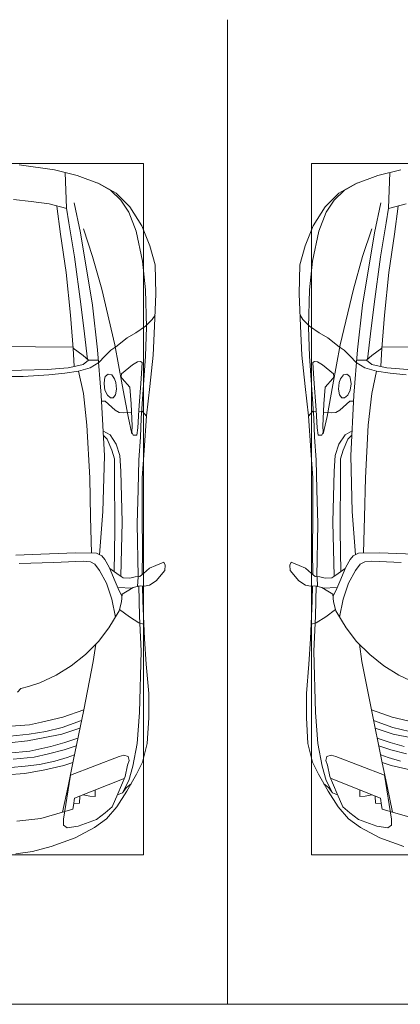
# Model space of a CAD drawing. Header units: millimetres. Extents: x -32229 to 192519, y -13689 to 125138.
# Tile 69 of 183: x -19327 to -17290, y 99050 to 104320. Entities that reach past the tile are written whole.
import ezdxf

# ---------------------------------------------------------------- set-up
doc = ezdxf.new("R2010")
doc.units = ezdxf.units.MM
doc.layers.add('A-DETL-GENF-OTLN', color=7, linetype='Continuous', lineweight=18)
doc.layers.add('C-PRKG-____-OTLN', color=7, linetype='Continuous', lineweight=18)

# ---------------------------------------------------------------- blocks, each defined once
blk = doc.blocks.new('АР_Машиноместо - 4900x2400_М__5300х2500_-V153--01 ЭЛ')
at = {"layer": 'A-DETL-GENF-OTLN', "color": 253, "lineweight": 13, "true_color": 0xaaaaaa}
for p, q in [((804.4, 4436.7), (686, 4391.6)), ((927, 4466.6), (804.4, 4436.7)), ((861.2, 4260.3), (869.3, 4451.1)), ((686, 4391.6), (596.3, 4340.6)), ((596.3, 4340.6), (522.5, 4267.9)), ((955.5, 4283.9), (861, 4259.4)), ((914, 4272.5), (893.6, 4121.6)), ((522.5, 4267.9), (458.6, 4167)), ((458.6, 4167), (416.4, 4059.2)), ((893.6, 4121.6), (863.9, 3917.5)), ((416.4, 4059.2), (387.4, 3958.4)), ((387.4, 3958.4), (384, 3802.9)), ((863.9, 3917.5), (840.1, 3687.8)), ((384, 3802.9), (390.2, 3630)), ((403.8, 3665.5), (388.1, 3688.4)), ((438.6, 3629.8), (403.8, 3665.5)), ((840.1, 3687.8), (826.6, 3509.6)), ((390.2, 3630), (397.1, 3474.2)), ((491.4, 3594.2), (438.6, 3629.8)), ((537.9, 3567), (491.4, 3594.2)), ((598.3, 3518.6), (537.9, 3567)), ((624.9, 3501.2), (598.3, 3518.6)), ((654.7, 3470.4), (624.9, 3501.2)), ((676.4, 3260.1), (695.7, 3502.8)), ((773.2, 3472.4), (825.6, 3512.1)), ((825.6, 3512.1), (821, 3413)), ((1250, 3520.1), (827.2, 3517.2)), ((397.1, 3474.2), (415.7, 3305.9)), ((456.6, 3434.5), (466.2, 3441.1)), ((462.2, 3347.3), (456.6, 3434.5)), ((466.2, 3441.1), (481.5, 3439.1)), ((481.5, 3439.1), (508, 3422.8)), ((690.2, 3433.7), (654.7, 3470.4)), ((744.1, 3447.2), (691.3, 3447.2)), ((773, 3424.2), (744.1, 3447.2)), ((744.3, 3447), (773.2, 3472.4)), ((508, 3422.8), (566.8, 3375.1)), ((566.8, 3375.1), (569.7, 3360.7)), ((811.1, 3414.8), (773, 3424.2)), ((853.3, 3407.2), (811.1, 3414.8)), ((965.3, 3397.8), (853.3, 3407.2)), ((474.8, 3179.9), (462.2, 3347.3)), ((564.6, 3349.7), (522.2, 3303.2)), ((569.7, 3360.7), (564.6, 3349.7)), ((593.6, 3292.5), (597.1, 3327.4)), ((597.1, 3327.4), (605.2, 3346.8)), ((605.2, 3346.8), (620, 3369.3)), ((620, 3369.3), (638.7, 3372.5)), ((638.7, 3372.5), (654.1, 3360.7)), ((654.1, 3360.7), (658.7, 3344.5)), ((661.1, 3321.2), (657.2, 3286.3)), ((658.7, 3344.5), (661.1, 3321.2)), ((415.7, 3305.9), (432.8, 3149.3)), ((522.2, 3303.2), (515.3, 3213.7)), ((599.8, 3262.3), (593.6, 3292.5)), ((657.2, 3286.3), (643.2, 3259.9)), ((612.1, 3245.7), (599.8, 3262.3)), ((654.5, 3228.1), (601.7, 3179.4)), ((626.8, 3246.1), (612.1, 3245.7)), ((643.2, 3259.9), (626.8, 3246.1)), ((674.6, 3227.6), (654.5, 3228.1)), ((659.3, 2936), (676.4, 3260.1)), ((456.9, 3174.2), (432.9, 3148.3)), ((475.2, 3173.5), (456.9, 3174.2)), ((480.8, 3085), (474.8, 3179.9)), ((515.3, 3213.7), (510.9, 3094.6)), ((558.4, 3165.4), (513.6, 3168)), ((579.5, 3167.7), (558.4, 3165.4)), ((601.7, 3179.4), (579.5, 3167.7)), ((432.8, 3149.3), (446, 2964.8)), ((485.6, 3046.1), (480.8, 3085)), ((512.2, 3061.4), (504.5, 3046.6)), ((510.9, 3094.6), (512.2, 3061.4)), ((504.5, 3046.6), (485.6, 3046.1)), ((643.6, 3024.6), (618.7, 2966.7)), ((665.1, 3046.1), (643.6, 3024.6)), ((446, 2964.8), (456.1, 2818.3)), ((618.7, 2966.7), (604.4, 2919.4)), ((604.4, 2919.4), (604.4, 2850.8)), ((667.8, 2638.3), (659.3, 2936)), ((604.4, 2850.8), (603.5, 2534.3)), ((456.1, 2818.3), (456.8, 2613.6)), ((684.8, 2406.5), (667.8, 2638.3)), ((456.8, 2613.6), (454.5, 2423.6)), ((603.5, 2534.3), (606.1, 2314.9)), ((454.5, 2423.6), (456, 2301.1)), ((656.7, 2380.3), (633.8, 2340.5)), ((672.8, 2399.7), (656.7, 2380.3)), ((700.6, 2415.4), (672.8, 2399.7)), ((813.8, 2416.7), (700.6, 2415.4)), ((772.7, 2371.5), (734.3, 2368.8)), ((929.1, 2364.1), (772.7, 2371.5)), ((999.2, 2409.3), (813.8, 2416.7)), ((341.2, 2366.2), (333.1, 2350.6)), ((333.1, 2350.6), (335.2, 2322.3)), ((335.2, 2322.3), (381.7, 2266.4)), ((384.4, 2347.9), (341.2, 2366.2)), ((417.4, 2333.8), (384.4, 2347.9)), ((449.8, 2306.1), (417.4, 2333.8)), ((630.6, 2332.9), (580.6, 2296)), ((633.8, 2340.5), (600.8, 2263)), ((685.1, 2322.3), (647.3, 2254.2)), ((710, 2355.4), (685.1, 2322.3)), ((734.3, 2368.8), (710, 2355.4)), ((381.7, 2266.4), (417.4, 2243.4)), ((470, 2290), (449.8, 2306.1)), ((493.6, 2288.6), (470, 2290)), ((482, 2235.6), (479.1, 2288.7)), ((523.3, 2281.2), (493.6, 2288.6)), ((559, 2282.6), (523.3, 2281.2)), ((580.6, 2296), (559, 2282.6)), ((417.4, 2243.4), (445.1, 2238.7)), ((445.1, 2238.7), (481.8, 2239.5)), ((453, 2159.1), (455, 2238.9)), ((505.1, 2230), (467.5, 2239.2)), ((536.7, 2211.8), (505.1, 2230)), ((586.6, 2231.3), (510.1, 2227.1)), ((579.9, 2213.8), (564.9, 2186.5)), ((600.8, 2263), (579.9, 2213.8)), ((647.3, 2254.2), (619.7, 2168.6)), ((564.3, 2195.4), (536.7, 2211.8)), ((567.1, 2153.8), (564.3, 2195.4)), ((619.7, 2168.6), (600.3, 2072.7)), ((444.9, 1956.8), (453, 2159.1)), ((578.8, 2112.6), (525.5, 2074.6)), ((580.7, 2105.7), (567.1, 2153.8)), ((525.5, 2074.6), (475.1, 2041)), ((634.6, 2015), (580.7, 2105.7)), ((475.1, 2041), (447.5, 2034.4)), ((690.7, 1941.6), (634.6, 2015)), ((434.8, 1820.7), (444.9, 1956.8)), ((761.1, 1871.7), (690.7, 1941.6)), ((718.3, 1834.2), (705.7, 1926.7)), ((837.5, 1812.1), (761.1, 1871.7)), ((422, 1662.9), (434.8, 1820.7)), ((770, 1576.5), (718.3, 1834.2)), ((917, 1761.1), (837.5, 1812.1)), ((1004.2, 1721.4), (917, 1761.1)), ((422, 1534.1), (422, 1662.9)), ((430.8, 1396.6), (422, 1534.1)), ((826.8, 1300.9), (770, 1576.5)), ((881.7, 1536.4), (770, 1576.5)), ((994.9, 1509.3), (881.7, 1536.4)), ((884.3, 1480.8), (782, 1518.1)), ((887, 1446.5), (790.4, 1477.3)), ((973.4, 1459.7), (884.3, 1480.8)), ((871.4, 1401.1), (800.5, 1424.6)), ((986.2, 1425.6), (887, 1446.5)), ((455.7, 1296.1), (430.8, 1396.6)), ((873.8, 1361.2), (809.9, 1383.1)), ((945.3, 1380.6), (871.4, 1401.1)), ((527.2, 1305.2), (531.8, 1326)), ((531.8, 1326), (554.4, 1333.3)), ((554.4, 1333.3), (580.7, 1327.1)), ((580.7, 1327.1), (841.1, 1225.9)), ((859.1, 1321.2), (819.9, 1334.4)), ((925.2, 1301.6), (859.1, 1321.2)), ((958.3, 1341.1), (873.8, 1361.2)), ((487.4, 1232.1), (455.7, 1296.1)), ((535, 1280.6), (527.2, 1305.2)), ((548.2, 1220.1), (535, 1280.6)), ((853.8, 1167.4), (826.8, 1300.9)), ((876.3, 1278.7), (828.3, 1293.7)), ((978.6, 1254.6), (876.3, 1278.7)), ((539.3, 1140.4), (487.4, 1232.1)), ((586.9, 1126.3), (548.2, 1220.1)), ((841.1, 1225.9), (877.7, 991.4)), ((540.4, 1159.6), (516.2, 1180.5)), ((561.3, 1132.6), (540.4, 1159.6)), ((882.6, 1027.5), (853.8, 1167.4)), ((593.2, 1056.8), (539.3, 1140.4)), ((589, 1121.6), (561.3, 1132.6)), ((617.9, 1057.3), (586.9, 1126.3)), ((647.2, 992.8), (593.2, 1056.8)), ((654.7, 1024.4), (617.9, 1057.3)), ((700.9, 989.1), (655, 1024.3)), ((1000.2, 994.5), (871.4, 1031.3)), ((711.9, 946.2), (647.2, 992.8)), ((800.1, 952.6), (700.9, 989.1)), ((859, 944.1), (800.1, 952.6)), ((877.7, 958.9), (859, 944.1)), ((877.7, 991.4), (877.7, 958.9)), ((815.8, 891), (711.9, 946.2)), ((943.3, 845.1), (815.8, 891))]:
    blk.add_line(p, q, dxfattribs=at)
at = {"layer": 'A-DETL-GENF-OTLN', "color": 254, "lineweight": 13, "true_color": 0xd4d4d4}
for p, q in [((696.3, 4395.8), (625, 4354.8)), ((625, 4354.8), (571.5, 4303.1)), ((571.5, 4303.1), (527.8, 4239.8)), ((786.9, 4128.3), (821.1, 4289.8)), ((527.8, 4239.8), (488.6, 4138.1)), ((849, 4182.8), (861.2, 4260.3)), ((819.4, 4000.8), (849, 4182.8)), ((488.6, 4138.1), (454.7, 3976.8)), ((722.7, 4001.8), (771.7, 4149.8)), ((723.2, 3741.5), (786.9, 4128.3)), ((454.7, 3976.8), (438.6, 3823.4)), ((673.6, 3827.1), (722.7, 4001.8)), ((785.7, 3746.6), (819.4, 4000.8)), ((438.6, 3823.4), (434.2, 3623.7)), ((602.3, 3530.2), (673.6, 3827.1)), ((765.5, 3589.1), (785.7, 3746.6)), ((695.7, 3502.8), (723.2, 3741.5)), ((434.2, 3623.7), (439.5, 3468.5)), ((749.1, 3450.8), (765.5, 3589.1)), ((564, 3316.2), (602.3, 3530.2)), ((439.5, 3468.5), (462, 3136.6)), ((734.6, 3405.8), (688.5, 3435.5)), ((797.1, 3388.2), (734.6, 3405.8)), ((771.7, 3268.5), (797.1, 3388.2)), ((870, 3377.1), (797.1, 3388.2)), ((957.1, 3368.9), (870, 3377.1)), ((532.7, 3145.9), (564, 3316.2)), ((752.8, 3099), (771.7, 3268.5)), ((462, 3136.6), (466.3, 3036.3)), ((512.5, 3053.2), (532.7, 3145.9)), ((629, 3048.1), (666.7, 3069.7)), ((737.8, 2818.3), (752.8, 3099)), ((466.3, 3036.3), (473.9, 2913.7)), ((595.2, 2997.9), (629, 3048.1)), ((575.7, 2937.4), (595.2, 2997.9)), ((473.9, 2913.7), (477.8, 2754.7)), ((571.6, 2853.3), (575.7, 2937.4)), ((564.4, 2580.5), (571.6, 2853.3)), ((733.8, 2606.7), (737.8, 2818.3)), ((477.8, 2754.7), (483.3, 2571.4)), ((728.4, 2415.7), (733.8, 2606.7)), ((483.3, 2571.4), (478, 2290)), ((570.6, 2291.4), (564.4, 2580.5)), ((471.8, 2077.7), (474.5, 2239.3)), ((462.8, 1889.5), (471.8, 2077.7)), ((470.9, 1561.4), (462.8, 1889.5)), ((483.4, 1395.6), (470.9, 1561.4)), ((507.4, 1274.3), (483.4, 1395.6)), ((527.9, 1198.6), (507.4, 1274.3)), ((561.7, 1132.1), (527.9, 1198.6)), ((818.8, 1102.9), (554, 1208.1)), ((709.1, 1112.7), (708.2, 1146.9)), ((737.7, 1113.6), (709.1, 1112.7)), ((772.6, 1121.3), (737.7, 1113.6)), ((792.9, 1076.2), (791.2, 1114.5)), ((823.3, 1074.4), (792.9, 1076.2)), ((824.1, 1063.7), (818.8, 1102.9)), ((827.7, 1045), (824.1, 1063.7)), ((871.3, 1031.9), (827.7, 1045))]:
    blk.add_line(p, q, dxfattribs=at)
at = {"layer": 'C-PRKG-____-OTLN', "color": 253, "lineweight": 13, "true_color": 0xaaaaaa}
for p, q in [((0, 0), (0, 5269.8)), ((450, 4500), (2050, 4500)), ((450, 800), (450, 4500)), ((450, 800), (2050, 800)), ((2500, 0), (0, 0))]:
    blk.add_line(p, q, dxfattribs=at)
blk = doc.blocks.new('АР_Машиноместо - 4900x2400_М__5300х2500_-V162--01 ЭЛ')
at = {"layer": 'A-DETL-GENF-OTLN', "color": 253, "lineweight": 13, "true_color": 0xaaaaaa}
for p, q in [((1044.2, -818.6), (943.3, -845.1)), ((1132.7, -806), (1044.2, -818.6)), ((815.8, -891), (711.9, -946.2)), ((943.3, -845.1), (815.8, -891)), ((711.9, -946.2), (647.2, -992.8)), ((859, -944.1), (800.1, -952.6)), ((877.7, -958.9), (859, -944.1)), ((647.2, -992.8), (593.2, -1056.8)), ((700.9, -989.1), (655, -1024.3)), ((800.1, -952.6), (700.9, -989.1)), ((841.1, -1225.9), (877.7, -991.4)), ((1000.2, -994.5), (871.4, -1031.3)), ((877.7, -991.4), (877.7, -958.9)), ((1127.4, -979.8), (1000.2, -994.5)), ((654.7, -1024.4), (617.9, -1057.3)), ((882.6, -1027.5), (853.8, -1167.4)), ((593.2, -1056.8), (539.3, -1140.4)), ((617.9, -1057.3), (586.9, -1126.3)), ((539.3, -1140.4), (487.4, -1232.1)), ((561.3, -1132.6), (540.4, -1159.6)), ((586.9, -1126.3), (548.2, -1220.1)), ((589, -1121.6), (561.3, -1132.6)), ((540.4, -1159.6), (516.2, -1180.5)), ((853.8, -1167.4), (826.8, -1300.9)), ((487.4, -1232.1), (455.7, -1296.1)), ((548.2, -1220.1), (535, -1280.6)), ((580.7, -1327.1), (841.1, -1225.9)), ((978.6, -1254.6), (876.3, -1278.7)), ((1084.1, -1236), (978.6, -1254.6)), ((1182.5, -1227.5), (1084.1, -1236)), ((455.7, -1296.1), (430.8, -1396.6)), ((535, -1280.6), (527.2, -1305.2)), ((527.2, -1305.2), (531.8, -1326)), ((826.8, -1300.9), (770, -1576.5)), ((876.3, -1278.7), (828.3, -1293.7)), ((925.2, -1301.6), (859.1, -1321.2)), ((1007.1, -1283.7), (925.2, -1301.6)), ((1083.6, -1274.6), (1007.1, -1283.7)), ((1148.3, -1312.4), (1035, -1323.2)), ((1159.1, -1267.9), (1083.6, -1274.6)), ((531.8, -1326), (554.4, -1333.3)), ((554.4, -1333.3), (580.7, -1327.1)), ((873.8, -1361.2), (809.9, -1383.1)), ((859.1, -1321.2), (819.9, -1334.4)), ((958.3, -1341.1), (873.8, -1361.2)), ((1059, -1354.8), (945.3, -1380.6)), ((1035, -1323.2), (958.3, -1341.1)), ((1174.5, -1344.2), (1059, -1354.8)), ((430.8, -1396.6), (422, -1534.1)), ((871.4, -1401.1), (800.5, -1424.6)), ((945.3, -1380.6), (871.4, -1401.1)), ((1070, -1410.4), (986.2, -1425.6)), ((1168.3, -1399.8), (1070, -1410.4)), ((887, -1446.5), (790.4, -1477.3)), ((973.4, -1459.7), (884.3, -1480.8)), ((986.2, -1425.6), (887, -1446.5)), ((1061.9, -1445.7), (973.4, -1459.7)), ((1163.9, -1435.1), (1061.9, -1445.7)), ((884.3, -1480.8), (782, -1518.1)), ((994.9, -1509.3), (881.7, -1536.4)), ((1060, -1496.1), (994.9, -1509.3)), ((1159.3, -1489.1), (1060, -1496.1)), ((422, -1534.1), (422, -1662.9)), ((770, -1576.5), (718.3, -1834.2)), ((881.7, -1536.4), (770, -1576.5)), ((422, -1662.9), (434.8, -1820.7)), ((1123.5, -1670.9), (1107.2, -1689.8)), ((1004.2, -1721.4), (917, -1761.1)), ((1064.9, -1700.5), (1004.2, -1721.4)), ((1107.2, -1689.8), (1064.9, -1700.5)), ((917, -1761.1), (837.5, -1812.1)), ((434.8, -1820.7), (444.9, -1956.8)), ((718.3, -1834.2), (705.7, -1926.7)), ((837.5, -1812.1), (761.1, -1871.7)), ((761.1, -1871.7), (690.7, -1941.6)), ((690.7, -1941.6), (634.6, -2015)), ((444.9, -1956.8), (453, -2159.1)), ((475.1, -2041), (447.5, -2034.4)), ((525.5, -2074.6), (475.1, -2041)), ((634.6, -2015), (580.7, -2105.7)), ((578.8, -2112.6), (525.5, -2074.6)), ((580.7, -2105.7), (567.1, -2153.8)), ((619.7, -2168.6), (600.3, -2072.7)), ((453, -2159.1), (455, -2238.9)), ((567.1, -2153.8), (564.3, -2195.4)), ((536.7, -2211.8), (505.1, -2230)), ((564.3, -2195.4), (536.7, -2211.8)), ((579.9, -2213.8), (564.9, -2186.5)), ((647.3, -2254.2), (619.7, -2168.6)), ((381.7, -2266.4), (417.4, -2243.4)), ((417.4, -2243.4), (445.1, -2238.7)), ((445.1, -2238.7), (481.8, -2239.5)), ((505.1, -2230), (467.5, -2239.2)), ((482, -2235.6), (479.1, -2288.7)), ((586.6, -2231.3), (510.1, -2227.1)), ((600.8, -2263), (579.9, -2213.8)), ((633.8, -2340.5), (600.8, -2263)), ((685.1, -2322.3), (647.3, -2254.2)), ((335.2, -2322.3), (381.7, -2266.4)), ((449.8, -2306.1), (417.4, -2333.8)), ((470, -2290), (449.8, -2306.1)), ((454.5, -2423.6), (456, -2301.1)), ((493.6, -2288.6), (470, -2290)), ((523.3, -2281.2), (493.6, -2288.6)), ((559, -2282.6), (523.3, -2281.2)), ((580.6, -2296), (559, -2282.6)), ((630.6, -2332.9), (580.6, -2296)), ((603.5, -2534.3), (606.1, -2314.9)), ((333.1, -2350.6), (335.2, -2322.3)), ((341.2, -2366.2), (333.1, -2350.6)), ((384.4, -2347.9), (341.2, -2366.2)), ((417.4, -2333.8), (384.4, -2347.9)), ((656.7, -2380.3), (633.8, -2340.5)), ((710, -2355.4), (685.1, -2322.3)), ((734.3, -2368.8), (710, -2355.4)), ((772.7, -2371.5), (734.3, -2368.8)), ((929.1, -2364.1), (772.7, -2371.5)), ((1115.2, -2358.7), (929.1, -2364.1)), ((456.8, -2613.6), (454.5, -2423.6)), ((672.8, -2399.7), (656.7, -2380.3)), ((684.8, -2406.5), (667.8, -2638.3)), ((700.6, -2415.4), (672.8, -2399.7)), ((813.8, -2416.7), (700.6, -2415.4)), ((999.2, -2409.3), (813.8, -2416.7)), ((1132.7, -2404.6), (999.2, -2409.3)), ((604.4, -2850.8), (603.5, -2534.3)), ((456.1, -2818.3), (456.8, -2613.6)), ((667.8, -2638.3), (659.3, -2936)), ((446, -2964.8), (456.1, -2818.3)), ((604.4, -2919.4), (604.4, -2850.8)), ((618.7, -2966.7), (604.4, -2919.4)), ((659.3, -2936), (676.4, -3260.1)), ((432.8, -3149.3), (446, -2964.8)), ((643.6, -3024.6), (618.7, -2966.7)), ((485.6, -3046.1), (480.8, -3085)), ((504.5, -3046.6), (485.6, -3046.1)), ((512.2, -3061.4), (504.5, -3046.6)), ((665.1, -3046.1), (643.6, -3024.6)), ((480.8, -3085), (474.8, -3179.9)), ((510.9, -3094.6), (512.2, -3061.4)), ((515.3, -3213.7), (510.9, -3094.6)), ((415.7, -3305.9), (432.8, -3149.3)), ((456.9, -3174.2), (432.9, -3148.3)), ((475.2, -3173.5), (456.9, -3174.2)), ((474.8, -3179.9), (462.2, -3347.3)), ((558.4, -3165.4), (513.6, -3168)), ((522.2, -3303.2), (515.3, -3213.7)), ((579.5, -3167.7), (558.4, -3165.4)), ((601.7, -3179.4), (579.5, -3167.7)), ((654.5, -3228.1), (601.7, -3179.4)), ((599.8, -3262.3), (593.6, -3292.5)), ((612.1, -3245.7), (599.8, -3262.3)), ((626.8, -3246.1), (612.1, -3245.7)), ((643.2, -3259.9), (626.8, -3246.1)), ((657.2, -3286.3), (643.2, -3259.9)), ((674.6, -3227.6), (654.5, -3228.1)), ((676.4, -3260.1), (695.7, -3502.8)), ((397.1, -3474.2), (415.7, -3305.9)), ((564.6, -3349.7), (522.2, -3303.2)), ((593.6, -3292.5), (597.1, -3327.4)), ((661.1, -3321.2), (657.2, -3286.3)), ((462.2, -3347.3), (456.6, -3434.5)), ((569.7, -3360.7), (564.6, -3349.7)), ((566.8, -3375.1), (569.7, -3360.7)), ((597.1, -3327.4), (605.2, -3346.8)), ((605.2, -3346.8), (620, -3369.3)), ((620, -3369.3), (638.7, -3372.5)), ((638.7, -3372.5), (654.1, -3360.7)), ((654.1, -3360.7), (658.7, -3344.5)), ((658.7, -3344.5), (661.1, -3321.2)), ((481.5, -3439.1), (508, -3422.8)), ((508, -3422.8), (566.8, -3375.1)), ((773, -3424.2), (744.1, -3447.2)), ((811.1, -3414.8), (773, -3424.2)), ((853.3, -3407.2), (811.1, -3414.8)), ((825.6, -3512.1), (821, -3413)), ((965.3, -3397.8), (853.3, -3407.2)), ((1102.5, -3394.3), (965.3, -3397.8)), ((1250, -3391.3), (1102.5, -3394.3)), ((390.2, -3630), (397.1, -3474.2)), ((456.6, -3434.5), (466.2, -3441.1)), ((466.2, -3441.1), (481.5, -3439.1)), ((654.7, -3470.4), (624.9, -3501.2)), ((690.2, -3433.7), (654.7, -3470.4)), ((744.1, -3447.2), (691.3, -3447.2)), ((744.3, -3447), (773.2, -3472.4)), ((773.2, -3472.4), (825.6, -3512.1)), ((598.3, -3518.6), (537.9, -3567)), ((624.9, -3501.2), (598.3, -3518.6)), ((840.1, -3687.8), (826.6, -3509.6)), ((1250, -3520.1), (827.2, -3517.2)), ((537.9, -3567), (491.4, -3594.2)), ((384, -3802.9), (390.2, -3630)), ((438.6, -3629.8), (403.8, -3665.5)), ((491.4, -3594.2), (438.6, -3629.8)), ((403.8, -3665.5), (388.1, -3688.4)), ((863.9, -3917.5), (840.1, -3687.8)), ((387.4, -3958.4), (384, -3802.9)), ((893.6, -4121.6), (863.9, -3917.5)), ((416.4, -4059.2), (387.4, -3958.4)), ((458.6, -4167), (416.4, -4059.2)), ((914, -4272.5), (893.6, -4121.6)), ((522.5, -4267.9), (458.6, -4167)), ((596.3, -4340.6), (522.5, -4267.9)), ((955.5, -4283.9), (861, -4259.4)), ((861.2, -4260.3), (869.3, -4451.1)), ((1050.4, -4297.3), (955.5, -4283.9)), ((1146, -4306.7), (1050.4, -4297.3)), ((686, -4391.6), (596.3, -4340.6)), ((804.4, -4436.7), (686, -4391.6)), ((927, -4466.6), (804.4, -4436.7)), ((1114.6, -4493), (927, -4466.6))]:
    blk.add_line(p, q, dxfattribs=at)
at = {"layer": 'A-DETL-GENF-OTLN', "color": 254, "lineweight": 13, "true_color": 0xd4d4d4}
for p, q in [((827.7, -1045), (824.1, -1063.7)), ((871.3, -1031.9), (827.7, -1045)), ((818.8, -1102.9), (554, -1208.1)), ((792.9, -1076.2), (791.2, -1114.5)), ((823.3, -1074.4), (792.9, -1076.2)), ((824.1, -1063.7), (818.8, -1102.9)), ((561.7, -1132.1), (527.9, -1198.6)), ((709.1, -1112.7), (708.2, -1146.9)), ((737.7, -1113.6), (709.1, -1112.7)), ((772.6, -1121.3), (737.7, -1113.6)), ((527.9, -1198.6), (507.4, -1274.3)), ((507.4, -1274.3), (483.4, -1395.6)), ((483.4, -1395.6), (470.9, -1561.4)), ((470.9, -1561.4), (462.8, -1889.5)), ((462.8, -1889.5), (471.8, -2077.7)), ((471.8, -2077.7), (474.5, -2239.3)), ((483.3, -2571.4), (478, -2290)), ((570.6, -2291.4), (564.4, -2580.5)), ((728.4, -2415.7), (733.8, -2606.7)), ((477.8, -2754.7), (483.3, -2571.4)), ((564.4, -2580.5), (571.6, -2853.3)), ((733.8, -2606.7), (737.8, -2818.3)), ((473.9, -2913.7), (477.8, -2754.7)), ((737.8, -2818.3), (752.8, -3099)), ((571.6, -2853.3), (575.7, -2937.4)), ((466.3, -3036.3), (473.9, -2913.7)), ((575.7, -2937.4), (595.2, -2997.9)), ((595.2, -2997.9), (629, -3048.1)), ((462, -3136.6), (466.3, -3036.3)), ((512.5, -3053.2), (532.7, -3145.9)), ((629, -3048.1), (666.7, -3069.7)), ((752.8, -3099), (771.7, -3268.5)), ((439.5, -3468.5), (462, -3136.6)), ((532.7, -3145.9), (564, -3316.2)), ((564, -3316.2), (602.3, -3530.2)), ((771.7, -3268.5), (797.1, -3388.2)), ((957.1, -3368.9), (870, -3377.1)), ((1093.5, -3360.7), (957.1, -3368.9)), ((1250, -3360.7), (1093.5, -3360.7)), ((734.6, -3405.8), (688.5, -3435.5)), ((797.1, -3388.2), (734.6, -3405.8)), ((870, -3377.1), (797.1, -3388.2)), ((434.2, -3623.7), (439.5, -3468.5)), ((749.1, -3450.8), (765.5, -3589.1)), ((602.3, -3530.2), (673.6, -3827.1)), ((695.7, -3502.8), (723.2, -3741.5)), ((438.6, -3823.4), (434.2, -3623.7)), ((765.5, -3589.1), (785.7, -3746.6)), ((723.2, -3741.5), (786.9, -4128.3)), ((785.7, -3746.6), (819.4, -4000.8)), ((454.7, -3976.8), (438.6, -3823.4)), ((673.6, -3827.1), (722.7, -4001.8)), ((488.6, -4138.1), (454.7, -3976.8)), ((722.7, -4001.8), (771.7, -4149.8)), ((819.4, -4000.8), (849, -4182.8)), ((527.8, -4239.8), (488.6, -4138.1)), ((786.9, -4128.3), (821.1, -4289.8)), ((849, -4182.8), (861.2, -4260.3)), ((571.5, -4303.1), (527.8, -4239.8)), ((625, -4354.8), (571.5, -4303.1)), ((696.3, -4395.8), (625, -4354.8))]:
    blk.add_line(p, q, dxfattribs=at)
at = {"layer": 'C-PRKG-____-OTLN', "color": 253, "lineweight": 13, "true_color": 0xaaaaaa}
for p, q in [((2500, 0), (0, 0)), ((0, 0), (0, -5269.8)), ((450, -800), (450, -4500)), ((450, -800), (2050, -800)), ((450, -4500), (2050, -4500))]:
    blk.add_line(p, q, dxfattribs=at)
blk = doc.blocks.new('Наметкина 10_РД_АР_П_отсоединено_rvt-1--01 ЭЛ')
at = {"layer": 'C-PRKG-____-OTLN', "color": 253, "lineweight": 13, "true_color": 0xaaaaaa, "rotation": 180}
blk.add_blockref('АР_Машиноместо - 4900x2400_М__5300х2500_-V162--01 ЭЛ', (-18214.7, 99050), dxfattribs=at)
at = {"layer": 'C-PRKG-____-OTLN', "color": 253, "lineweight": 13, "true_color": 0xaaaaaa}
blk.add_blockref('АР_Машиноместо - 4900x2400_М__5300х2500_-V153--01 ЭЛ', (-18214.7, 99050), dxfattribs=at)

msp = doc.modelspace()

# ---------------------------------------------------------------- block references
at = {"lineweight": 5}
msp.add_blockref('Наметкина 10_РД_АР_П_отсоединено_rvt-1--01 ЭЛ', (0, 0), dxfattribs=at)

doc.saveas('drawing.dxf')
